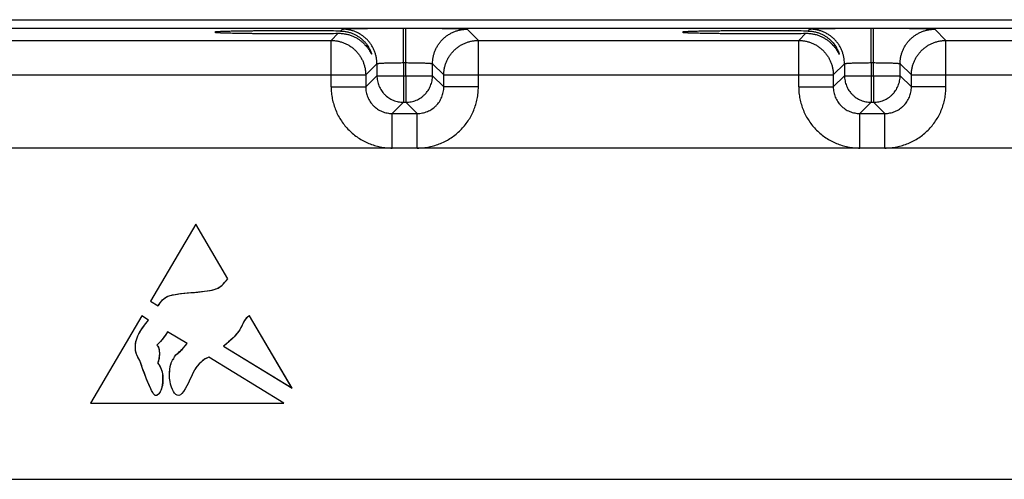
# Model space of a CAD drawing. Header units: inches. Extents: x 0 to 34, y 0 to 22.
# Tile 101 of 128: x 18.1 to 20.4, y 17.7 to 18.8. Entities that reach past the tile are written whole.
import ezdxf

# ---------------------------------------------------------------- set-up
doc = ezdxf.new("R2010")
doc.units = ezdxf.units.IN
doc.header["$LTSCALE"] = 1.87
doc.header["$MEASUREMENT"] = 0
doc.layers.get('0').update_dxf_attribs({"linetype": 'CONTINUOUS'})
doc.layers.add('03___PRT_ALL_CURVES', color=7, linetype='CONTINUOUS')

msp = doc.modelspace()

# ---------------------------------------------------------------- linework, layer by layer
at = {"color": 7, "linetype": 'CONTINUOUS'}
for p, q in [((16.1328, 18.7767), (24.4912, 18.7767)), ((16.1328, 18.7577), (24.4912, 18.7577)), ((18.8735, 18.751), (18.8777, 18.7553)), ((19.0157, 18.6797), (19.0157, 18.7577)), ((19.0157, 18.7577), (19.0212, 18.7577)), ((19.0212, 18.6797), (19.0212, 18.7577)), ((19.1592, 18.7553), (19.1846, 18.7299)), ((19.9285, 18.751), (19.9327, 18.7553)), ((20.0707, 18.6797), (20.0707, 18.7577)), ((20.0707, 18.7577), (20.0762, 18.7577)), ((20.0762, 18.6797), (20.0762, 18.7577)), ((20.2142, 18.7553), (20.2396, 18.7299)), ((18.1296, 18.7299), (18.8523, 18.7299)), ((18.8523, 18.7299), (18.8684, 18.746)), ((18.8523, 18.6249), (18.8523, 18.7299)), ((19.1846, 18.6249), (19.1846, 18.7299)), ((19.1846, 18.7299), (19.9073, 18.7299)), ((19.9073, 18.7299), (19.9234, 18.746)), ((19.9073, 18.6249), (19.9073, 18.7299)), ((20.2396, 18.7299), (20.9623, 18.7299)), ((20.2396, 18.6249), (20.2396, 18.7299)), ((18.9557, 18.6773), (18.9303, 18.6519)), ((18.9557, 18.6773), (18.9557, 18.6503)), ((19.0157, 18.6797), (19.0157, 18.6503)), ((19.0157, 18.6797), (19.0212, 18.6797)), ((19.0212, 18.6503), (19.0212, 18.6797)), ((19.0812, 18.6503), (19.0812, 18.6773)), ((19.0812, 18.6773), (19.1066, 18.6519)), ((20.0107, 18.6773), (19.9853, 18.6519)), ((20.0107, 18.6773), (20.0107, 18.6503)), ((20.0707, 18.6797), (20.0707, 18.6503)), ((20.0707, 18.6797), (20.0762, 18.6797)), ((20.0762, 18.6503), (20.0762, 18.6797)), ((20.1362, 18.6503), (20.1362, 18.6773)), ((20.1362, 18.6773), (20.1616, 18.6519)), ((18.0516, 18.6519), (18.9303, 18.6519)), ((18.9303, 18.6519), (18.9303, 18.6249)), ((18.9557, 18.6503), (18.9303, 18.6249)), ((18.9557, 18.6503), (19.0812, 18.6503)), ((19.0157, 18.6503), (19.0157, 18.5903)), ((19.0212, 18.6503), (19.0212, 18.5903)), ((19.0812, 18.6503), (19.1066, 18.6249)), ((19.1066, 18.6249), (19.1066, 18.6519)), ((19.1066, 18.6519), (19.9853, 18.6519)), ((19.9853, 18.6519), (19.9853, 18.6249)), ((20.0107, 18.6503), (19.9853, 18.6249)), ((20.0107, 18.6503), (20.1362, 18.6503)), ((20.0707, 18.6503), (20.0707, 18.5903)), ((20.0762, 18.6503), (20.0762, 18.5903)), ((20.1362, 18.6503), (20.1616, 18.6249)), ((20.1616, 18.6249), (20.1616, 18.6519)), ((20.1616, 18.6519), (21.0403, 18.6519)), ((18.8523, 18.6249), (18.9303, 18.6249)), ((19.1846, 18.6249), (19.1066, 18.6249)), ((19.9073, 18.6249), (19.9853, 18.6249)), ((20.2396, 18.6249), (20.1616, 18.6249)), ((19.0157, 18.5903), (18.9903, 18.5649)), ((19.0157, 18.5903), (19.0212, 18.5903)), ((19.0212, 18.5903), (19.0466, 18.5649)), ((20.0707, 18.5903), (20.0453, 18.5649)), ((20.0707, 18.5903), (20.0762, 18.5903)), ((20.0762, 18.5903), (20.1016, 18.5649)), ((18.9903, 18.4869), (18.9903, 18.5649)), ((18.9903, 18.5649), (19.0466, 18.5649)), ((19.0466, 18.4869), (19.0466, 18.5649)), ((20.0453, 18.5649), (20.1016, 18.5649)), ((20.0453, 18.4869), (20.0453, 18.5649)), ((20.1016, 18.4869), (20.1016, 18.5649)), ((24.3759, 18.4869), (16.2656, 18.4869)), ((18.5468, 18.315), (18.4446, 18.1409)), ((18.6194, 18.1915), (18.5468, 18.315)), ((18.4446, 18.1409), (18.462, 18.1303)), ((18.4252, 18.1078), (18.3098, 17.9112)), ((18.4405, 18.0985), (18.4252, 18.1078)), ((18.7641, 17.945), (18.6681, 18.1083)), ((18.5272, 18.0453), (18.4833, 18.0722)), ((18.6095, 18.0399), (18.7641, 17.945)), ((18.4935, 18.0063), (18.4944, 18.0081)), ((18.4944, 18.0081), (18.4971, 18.0112)), ((18.7458, 17.9112), (18.5768, 18.0149)), ((18.3098, 17.9112), (18.7458, 17.9112)), ((16.2656, 17.7389), (24.3759, 17.7389))]:
    msp.add_line(p, q, dxfattribs=at)
for points, knots in [([(18.8735, 18.751), (18.8666, 18.7511), (18.8523, 18.7513), (18.8303, 18.7515), (18.807, 18.7516), (18.783, 18.7517), (18.7586, 18.7517), (18.7345, 18.7516), (18.711, 18.7515), (18.692, 18.7514), (18.6774, 18.7512), (18.6671, 18.7511), (18.6573, 18.751), (18.648, 18.7509), (18.6392, 18.7507), (18.6311, 18.7505), (18.6237, 18.7504), (18.6169, 18.7502), (18.6108, 18.75), (18.6062, 18.7499), (18.603, 18.7497), (18.6008, 18.7496), (18.5988, 18.7495), (18.5971, 18.7494), (18.5955, 18.7493), (18.5941, 18.7492), (18.593, 18.7491), (18.5921, 18.749), (18.5916, 18.7489), (18.5912, 18.7489), (18.5909, 18.7488), (18.5907, 18.7488), (18.5905, 18.7487), (18.5904, 18.7487), (18.5903, 18.7486), (18.5903, 18.7486), (18.5903, 18.7486), (18.5903, 18.7486)], [0, 0, 0, 0, 0.072644, 0.151039, 0.233714, 0.31906, 0.40546, 0.49126, 0.574834, 0.654569, 0.692512, 0.728939, 0.763682, 0.796568, 0.827427, 0.856104, 0.88248, 0.90644, 0.927874, 0.946664, 0.955033, 0.962703, 0.969667, 0.975919, 0.981456, 0.986273, 0.990367, 0.993732, 0.995141, 0.996367, 0.99741, 0.998271, 0.998951, 0.999454, 0.999642, 0.999791, 1, 1, 1, 1]), ([(18.8735, 18.751), (18.8763, 18.751), (18.8818, 18.7506), (18.8898, 18.7492), (18.8973, 18.747), (18.9042, 18.7441), (18.9105, 18.7408), (18.9162, 18.7371), (18.9214, 18.733), (18.926, 18.7287), (18.93, 18.7242), (18.9336, 18.7197), (18.9361, 18.7158), (18.9379, 18.7128), (18.9391, 18.7106), (18.9401, 18.7085), (18.9411, 18.7065), (18.9418, 18.7046), (18.9425, 18.7029), (18.943, 18.7016), (18.9433, 18.7007), (18.9434, 18.7001), (18.9436, 18.6996), (18.9437, 18.6992), (18.9437, 18.6989), (18.9437, 18.6987), (18.9437, 18.6986), (18.9437, 18.6986)], [0, 0, 0, 0, 0.090628, 0.177134, 0.259748, 0.33876, 0.414494, 0.487222, 0.557148, 0.624372, 0.688858, 0.750389, 0.808596, 0.836266, 0.862816, 0.888076, 0.911812, 0.933732, 0.953447, 0.97049, 0.977837, 0.984305, 0.989819, 0.994307, 0.997713, 0.998998, 1, 1, 1, 1]), ([(18.8777, 18.7553), (18.8777, 18.7553), (18.8777, 18.7553), (18.8778, 18.7554), (18.878, 18.7554), (18.8783, 18.7555), (18.8786, 18.7555), (18.879, 18.7556), (18.8795, 18.7556), (18.8801, 18.7557), (18.8811, 18.7558), (18.8824, 18.7559), (18.8843, 18.756), (18.8865, 18.7561), (18.889, 18.7562), (18.8918, 18.7563), (18.8949, 18.7564), (18.8982, 18.7565), (18.9033, 18.7566), (18.9102, 18.7568), (18.9192, 18.757), (18.9292, 18.7571), (18.94, 18.7573), (18.9515, 18.7574), (18.9636, 18.7575), (18.9762, 18.7576), (18.9936, 18.7576), (19.0068, 18.7577), (19.0157, 18.7577)], [0, 0, 0, 0, 0.000355, 0.000837, 0.002209, 0.004149, 0.006664, 0.009757, 0.013429, 0.017678, 0.022503, 0.03387, 0.047507, 0.063384, 0.081464, 0.101704, 0.124059, 0.148476, 0.174897, 0.233499, 0.299318, 0.371733, 0.450064, 0.533573, 0.621475, 0.712942, 0.807114, 1, 1, 1, 1]), ([(18.9557, 18.6773), (18.9557, 18.6799), (18.9554, 18.685), (18.9543, 18.6925), (18.9524, 18.7), (18.9498, 18.7072), (18.9466, 18.7141), (18.9426, 18.7207), (18.9381, 18.7268), (18.9329, 18.7325), (18.9272, 18.7377), (18.9211, 18.7422), (18.9145, 18.7462), (18.9076, 18.7495), (18.9004, 18.752), (18.8929, 18.7539), (18.8854, 18.755), (18.8802, 18.7553), (18.8777, 18.7553)], [0, 0, 0, 0, 0.062494, 0.124992, 0.18749, 0.24999, 0.312491, 0.374994, 0.437497, 0.5, 0.562503, 0.625006, 0.687509, 0.75001, 0.81251, 0.875008, 0.937506, 1, 1, 1, 1]), ([(19.0212, 18.7577), (19.0301, 18.7577), (19.0433, 18.7576), (19.0607, 18.7576), (19.0733, 18.7575), (19.0854, 18.7574), (19.0969, 18.7573), (19.1077, 18.7571), (19.1177, 18.757), (19.1267, 18.7568), (19.1337, 18.7566), (19.1387, 18.7565), (19.1421, 18.7564), (19.1451, 18.7563), (19.1479, 18.7562), (19.1504, 18.7561), (19.1526, 18.756), (19.1545, 18.7559), (19.1558, 18.7558), (19.1568, 18.7557), (19.1574, 18.7556), (19.1579, 18.7556), (19.1583, 18.7555), (19.1586, 18.7555), (19.1589, 18.7554), (19.1591, 18.7554), (19.1592, 18.7553), (19.1592, 18.7553), (19.1592, 18.7553)], [0, 0, 0, 0, 0.192886, 0.287058, 0.378525, 0.466427, 0.549936, 0.628267, 0.700682, 0.766501, 0.825103, 0.851524, 0.875941, 0.898296, 0.918536, 0.936616, 0.952493, 0.96613, 0.977497, 0.982322, 0.986571, 0.990243, 0.993336, 0.995851, 0.997791, 0.999163, 0.999645, 1, 1, 1, 1]), ([(19.0812, 18.6773), (19.0812, 18.6799), (19.0815, 18.685), (19.0826, 18.6925), (19.0845, 18.7), (19.0871, 18.7072), (19.0903, 18.7141), (19.0943, 18.7207), (19.0988, 18.7268), (19.104, 18.7325), (19.1097, 18.7377), (19.1158, 18.7422), (19.1224, 18.7462), (19.1293, 18.7495), (19.1365, 18.752), (19.144, 18.7539), (19.1516, 18.755), (19.1567, 18.7553), (19.1592, 18.7553)], [0, 0, 0, 0, 0.062494, 0.124992, 0.18749, 0.24999, 0.312491, 0.374994, 0.437497, 0.5, 0.562503, 0.625006, 0.687509, 0.75001, 0.81251, 0.875008, 0.937506, 1, 1, 1, 1]), ([(19.9285, 18.751), (19.9216, 18.7511), (19.9073, 18.7513), (19.8853, 18.7515), (19.862, 18.7516), (19.838, 18.7517), (19.8136, 18.7517), (19.7895, 18.7516), (19.766, 18.7515), (19.747, 18.7514), (19.7324, 18.7512), (19.7221, 18.7511), (19.7123, 18.751), (19.703, 18.7509), (19.6942, 18.7507), (19.6861, 18.7505), (19.6787, 18.7504), (19.6719, 18.7502), (19.6658, 18.75), (19.6612, 18.7499), (19.658, 18.7497), (19.6558, 18.7496), (19.6538, 18.7495), (19.6521, 18.7494), (19.6505, 18.7493), (19.6491, 18.7492), (19.648, 18.7491), (19.6471, 18.749), (19.6466, 18.7489), (19.6462, 18.7489), (19.6459, 18.7488), (19.6457, 18.7488), (19.6455, 18.7487), (19.6454, 18.7487), (19.6453, 18.7486), (19.6453, 18.7486), (19.6453, 18.7486), (19.6453, 18.7486)], [0, 0, 0, 0, 0.072644, 0.151039, 0.233714, 0.31906, 0.40546, 0.49126, 0.574834, 0.654569, 0.692512, 0.728939, 0.763682, 0.796568, 0.827427, 0.856104, 0.88248, 0.90644, 0.927874, 0.946664, 0.955033, 0.962703, 0.969667, 0.975919, 0.981456, 0.986273, 0.990367, 0.993732, 0.995141, 0.996367, 0.99741, 0.998271, 0.998951, 0.999454, 0.999642, 0.999791, 1, 1, 1, 1]), ([(19.9285, 18.751), (19.9313, 18.751), (19.9368, 18.7506), (19.9448, 18.7492), (19.9523, 18.747), (19.9592, 18.7441), (19.9655, 18.7408), (19.9712, 18.7371), (19.9764, 18.733), (19.981, 18.7287), (19.985, 18.7242), (19.9886, 18.7197), (19.9911, 18.7158), (19.9929, 18.7128), (19.9941, 18.7106), (19.9951, 18.7085), (19.9961, 18.7065), (19.9968, 18.7046), (19.9975, 18.7029), (19.998, 18.7016), (19.9983, 18.7007), (19.9984, 18.7001), (19.9986, 18.6996), (19.9987, 18.6992), (19.9987, 18.6989), (19.9987, 18.6987), (19.9987, 18.6986), (19.9987, 18.6986)], [0, 0, 0, 0, 0.090628, 0.177134, 0.259748, 0.33876, 0.414494, 0.487222, 0.557148, 0.624372, 0.688858, 0.750389, 0.808595, 0.836265, 0.862816, 0.888076, 0.911812, 0.933731, 0.953447, 0.97049, 0.977837, 0.984305, 0.989819, 0.994307, 0.997713, 0.998998, 1, 1, 1, 1]), ([(19.9327, 18.7553), (19.9327, 18.7553), (19.9327, 18.7553), (19.9328, 18.7554), (19.933, 18.7554), (19.9333, 18.7555), (19.9336, 18.7555), (19.934, 18.7556), (19.9345, 18.7556), (19.9351, 18.7557), (19.9361, 18.7558), (19.9374, 18.7559), (19.9393, 18.756), (19.9415, 18.7561), (19.944, 18.7562), (19.9468, 18.7563), (19.9499, 18.7564), (19.9532, 18.7565), (19.9583, 18.7566), (19.9652, 18.7568), (19.9742, 18.757), (19.9842, 18.7571), (19.995, 18.7573), (20.0065, 18.7574), (20.0186, 18.7575), (20.0312, 18.7576), (20.0486, 18.7576), (20.0618, 18.7577), (20.0707, 18.7577)], [0, 0, 0, 0, 0.000355, 0.000837, 0.002209, 0.004149, 0.006664, 0.009757, 0.013429, 0.017678, 0.022503, 0.03387, 0.047507, 0.063384, 0.081464, 0.101704, 0.124059, 0.148476, 0.174897, 0.233499, 0.299318, 0.371733, 0.450064, 0.533573, 0.621475, 0.712942, 0.807114, 1, 1, 1, 1]), ([(20.0107, 18.6773), (20.0107, 18.6799), (20.0104, 18.685), (20.0093, 18.6925), (20.0074, 18.7), (20.0048, 18.7072), (20.0016, 18.7141), (19.9976, 18.7207), (19.9931, 18.7268), (19.9879, 18.7325), (19.9822, 18.7377), (19.9761, 18.7422), (19.9695, 18.7462), (19.9626, 18.7495), (19.9554, 18.752), (19.9479, 18.7539), (19.9404, 18.755), (19.9352, 18.7553), (19.9327, 18.7553)], [0, 0, 0, 0, 0.062494, 0.124992, 0.18749, 0.24999, 0.312491, 0.374994, 0.437497, 0.5, 0.562503, 0.625006, 0.687509, 0.75001, 0.81251, 0.875008, 0.937506, 1, 1, 1, 1]), ([(20.0762, 18.7577), (20.0851, 18.7577), (20.0983, 18.7576), (20.1157, 18.7576), (20.1283, 18.7575), (20.1404, 18.7574), (20.1519, 18.7573), (20.1627, 18.7571), (20.1727, 18.757), (20.1817, 18.7568), (20.1887, 18.7566), (20.1937, 18.7565), (20.1971, 18.7564), (20.2001, 18.7563), (20.2029, 18.7562), (20.2054, 18.7561), (20.2076, 18.756), (20.2095, 18.7559), (20.2108, 18.7558), (20.2118, 18.7557), (20.2124, 18.7556), (20.2129, 18.7556), (20.2133, 18.7555), (20.2136, 18.7555), (20.2139, 18.7554), (20.2141, 18.7554), (20.2142, 18.7553), (20.2142, 18.7553), (20.2142, 18.7553)], [0, 0, 0, 0, 0.192886, 0.287058, 0.378525, 0.466427, 0.549936, 0.628267, 0.700682, 0.766501, 0.825103, 0.851524, 0.875941, 0.898296, 0.918536, 0.936616, 0.952493, 0.96613, 0.977497, 0.982322, 0.986571, 0.990243, 0.993336, 0.995851, 0.997791, 0.999163, 0.999645, 1, 1, 1, 1]), ([(20.1362, 18.6773), (20.1362, 18.6799), (20.1365, 18.685), (20.1376, 18.6925), (20.1395, 18.7), (20.1421, 18.7072), (20.1453, 18.7141), (20.1493, 18.7207), (20.1538, 18.7268), (20.159, 18.7325), (20.1647, 18.7377), (20.1708, 18.7422), (20.1774, 18.7462), (20.1843, 18.7495), (20.1915, 18.752), (20.199, 18.7539), (20.2066, 18.755), (20.2117, 18.7553), (20.2142, 18.7553)], [0, 0, 0, 0, 0.062494, 0.124992, 0.18749, 0.24999, 0.312491, 0.374994, 0.437497, 0.5, 0.562503, 0.625006, 0.687509, 0.75001, 0.81251, 0.875008, 0.937506, 1, 1, 1, 1]), ([(18.5903, 18.7486), (18.5903, 18.7485), (18.5903, 18.7485), (18.5903, 18.7485), (18.5904, 18.7484), (18.5905, 18.7484), (18.5907, 18.7483), (18.5909, 18.7483), (18.5912, 18.7482), (18.5916, 18.7482), (18.5921, 18.7481), (18.5929, 18.748), (18.594, 18.7479), (18.5954, 18.7478), (18.5969, 18.7477), (18.5986, 18.7476), (18.6005, 18.7475), (18.6026, 18.7474), (18.6058, 18.7473), (18.6103, 18.7471), (18.6161, 18.747), (18.6227, 18.7468), (18.63, 18.7466), (18.6379, 18.7465), (18.6463, 18.7463), (18.6554, 18.7462), (18.665, 18.746), (18.675, 18.7459), (18.6892, 18.7458), (18.7077, 18.7456), (18.7308, 18.7455), (18.7545, 18.7455), (18.7784, 18.7455), (18.8021, 18.7455), (18.8252, 18.7456), (18.8473, 18.7458), (18.8615, 18.7459), (18.8684, 18.746)], [0, 0, 0, 0, 0.000213, 0.000365, 0.000555, 0.00106, 0.001741, 0.002599, 0.003637, 0.004856, 0.006254, 0.009591, 0.013646, 0.018414, 0.023892, 0.030075, 0.036959, 0.04454, 0.052811, 0.071381, 0.092568, 0.116258, 0.142342, 0.17071, 0.201249, 0.233817, 0.268247, 0.304373, 0.34203, 0.421269, 0.504513, 0.590196, 0.676747, 0.762563, 0.846072, 0.925707, 1, 1, 1, 1]), ([(18.8523, 18.7299), (18.8549, 18.7299), (18.86, 18.7297), (18.8676, 18.7285), (18.875, 18.7267), (18.8822, 18.7241), (18.8891, 18.7208), (18.8957, 18.7169), (18.9019, 18.7123), (18.9075, 18.7072), (18.9127, 18.7015), (18.9173, 18.6953), (18.9212, 18.6887), (18.9245, 18.6818), (18.9271, 18.6746), (18.9289, 18.6672), (18.9301, 18.6596), (18.9303, 18.6545), (18.9303, 18.6519)], [0, 0, 0, 0, 0.062494, 0.124992, 0.18749, 0.24999, 0.312491, 0.374994, 0.437497, 0.5, 0.562503, 0.625006, 0.687509, 0.75001, 0.81251, 0.875008, 0.937506, 1, 1, 1, 1]), ([(18.8684, 18.746), (18.8714, 18.7461), (18.8773, 18.7458), (18.8857, 18.7445), (18.8936, 18.7425), (18.901, 18.7398), (18.9077, 18.7366), (18.9138, 18.733), (18.9194, 18.729), (18.9243, 18.7248), (18.9287, 18.7204), (18.9319, 18.7167), (18.9343, 18.7137), (18.9358, 18.7116), (18.9373, 18.7095), (18.9386, 18.7074), (18.9395, 18.7058), (18.9403, 18.7045), (18.9408, 18.7037), (18.9412, 18.7028), (18.9416, 18.702), (18.942, 18.7013), (18.9424, 18.7007), (18.9427, 18.7001), (18.9429, 18.6997), (18.9431, 18.6993), (18.9432, 18.6991), (18.9433, 18.699), (18.9434, 18.6988), (18.9435, 18.6987), (18.9435, 18.6986), (18.9436, 18.6985), (18.9436, 18.6985), (18.9437, 18.6985), (18.9437, 18.6985), (18.9437, 18.6985), (18.9437, 18.6985), (18.9437, 18.6985), (18.9437, 18.6986), (18.9437, 18.6986), (18.9437, 18.6986)], [0, 0, 0, 0, 0.095036, 0.185774, 0.272361, 0.354992, 0.433935, 0.509432, 0.581659, 0.650679, 0.716409, 0.778522, 0.80806, 0.83646, 0.863591, 0.889262, 0.913245, 0.924502, 0.935209, 0.945315, 0.954759, 0.96347, 0.971381, 0.978418, 0.984503, 0.987164, 0.989559, 0.99168, 0.99352, 0.995073, 0.996337, 0.997307, 0.997994, 0.998241, 0.998438, 0.998607, 0.998782, 0.998994, 0.999263, 1, 1, 1, 1]), ([(19.1066, 18.6519), (19.1066, 18.6545), (19.1068, 18.6596), (19.108, 18.6672), (19.1098, 18.6746), (19.1124, 18.6818), (19.1157, 18.6887), (19.1196, 18.6953), (19.1242, 18.7015), (19.1294, 18.7072), (19.135, 18.7123), (19.1412, 18.7169), (19.1478, 18.7208), (19.1547, 18.7241), (19.1619, 18.7267), (19.1693, 18.7285), (19.1769, 18.7297), (19.182, 18.7299), (19.1846, 18.7299)], [0, 0, 0, 0, 0.062494, 0.124992, 0.18749, 0.24999, 0.312491, 0.374994, 0.437497, 0.5, 0.562503, 0.625006, 0.687509, 0.75001, 0.81251, 0.875008, 0.937506, 1, 1, 1, 1]), ([(19.6453, 18.7486), (19.6453, 18.7485), (19.6453, 18.7485), (19.6453, 18.7485), (19.6454, 18.7484), (19.6455, 18.7484), (19.6457, 18.7483), (19.6459, 18.7483), (19.6462, 18.7482), (19.6466, 18.7482), (19.6471, 18.7481), (19.6479, 18.748), (19.649, 18.7479), (19.6504, 18.7478), (19.6519, 18.7477), (19.6536, 18.7476), (19.6555, 18.7475), (19.6576, 18.7474), (19.6608, 18.7473), (19.6653, 18.7471), (19.6711, 18.747), (19.6777, 18.7468), (19.685, 18.7466), (19.6929, 18.7465), (19.7013, 18.7463), (19.7104, 18.7462), (19.72, 18.746), (19.73, 18.7459), (19.7442, 18.7458), (19.7627, 18.7456), (19.7858, 18.7455), (19.8095, 18.7455), (19.8334, 18.7455), (19.8571, 18.7455), (19.8802, 18.7456), (19.9023, 18.7458), (19.9165, 18.7459), (19.9234, 18.746)], [0, 0, 0, 0, 0.000213, 0.000365, 0.000555, 0.00106, 0.001741, 0.002599, 0.003637, 0.004856, 0.006254, 0.009591, 0.013646, 0.018414, 0.023892, 0.030075, 0.036959, 0.04454, 0.052811, 0.071381, 0.092568, 0.116258, 0.142342, 0.17071, 0.201249, 0.233817, 0.268247, 0.304373, 0.34203, 0.421269, 0.504513, 0.590196, 0.676747, 0.762563, 0.846072, 0.925707, 1, 1, 1, 1]), ([(19.9073, 18.7299), (19.9099, 18.7299), (19.915, 18.7297), (19.9226, 18.7285), (19.93, 18.7267), (19.9372, 18.7241), (19.9441, 18.7208), (19.9507, 18.7169), (19.9569, 18.7123), (19.9625, 18.7072), (19.9677, 18.7015), (19.9723, 18.6953), (19.9762, 18.6887), (19.9795, 18.6818), (19.9821, 18.6746), (19.9839, 18.6672), (19.9851, 18.6596), (19.9853, 18.6545), (19.9853, 18.6519)], [0, 0, 0, 0, 0.062494, 0.124992, 0.18749, 0.24999, 0.312491, 0.374994, 0.437497, 0.5, 0.562503, 0.625006, 0.687509, 0.75001, 0.81251, 0.875008, 0.937506, 1, 1, 1, 1]), ([(19.9234, 18.746), (19.9264, 18.7461), (19.9323, 18.7458), (19.9407, 18.7445), (19.9486, 18.7425), (19.956, 18.7398), (19.9627, 18.7366), (19.9688, 18.733), (19.9744, 18.729), (19.9793, 18.7248), (19.9837, 18.7204), (19.9869, 18.7167), (19.9893, 18.7137), (19.9908, 18.7116), (19.9923, 18.7095), (19.9936, 18.7074), (19.9945, 18.7058), (19.9953, 18.7045), (19.9958, 18.7037), (19.9962, 18.7028), (19.9966, 18.702), (19.997, 18.7013), (19.9974, 18.7007), (19.9977, 18.7001), (19.9979, 18.6997), (19.9981, 18.6993), (19.9982, 18.6991), (19.9983, 18.699), (19.9984, 18.6988), (19.9985, 18.6987), (19.9985, 18.6986), (19.9986, 18.6985), (19.9986, 18.6985), (19.9987, 18.6985), (19.9987, 18.6985), (19.9987, 18.6985), (19.9987, 18.6985), (19.9987, 18.6985), (19.9987, 18.6986), (19.9987, 18.6986), (19.9987, 18.6986)], [0, 0, 0, 0, 0.095036, 0.185774, 0.272361, 0.354992, 0.433934, 0.509432, 0.581659, 0.650679, 0.716409, 0.778522, 0.80806, 0.83646, 0.863591, 0.889262, 0.913245, 0.924502, 0.935209, 0.945315, 0.954759, 0.96347, 0.971381, 0.978418, 0.984503, 0.987164, 0.989559, 0.99168, 0.99352, 0.995073, 0.996337, 0.997307, 0.997994, 0.998241, 0.998438, 0.998607, 0.998782, 0.998994, 0.999263, 1, 1, 1, 1]), ([(20.1616, 18.6519), (20.1616, 18.6545), (20.1618, 18.6596), (20.163, 18.6672), (20.1648, 18.6746), (20.1674, 18.6818), (20.1707, 18.6887), (20.1746, 18.6953), (20.1792, 18.7015), (20.1844, 18.7072), (20.19, 18.7123), (20.1962, 18.7169), (20.2028, 18.7208), (20.2097, 18.7241), (20.2169, 18.7267), (20.2243, 18.7285), (20.2319, 18.7297), (20.237, 18.7299), (20.2396, 18.7299)], [0, 0, 0, 0, 0.062494, 0.124992, 0.18749, 0.24999, 0.312491, 0.374994, 0.437497, 0.5, 0.562503, 0.625006, 0.687509, 0.75001, 0.81251, 0.875008, 0.937506, 1, 1, 1, 1]), ([(18.9557, 18.6773), (18.9557, 18.6773), (18.9557, 18.6774), (18.9558, 18.6774), (18.9559, 18.6775), (18.9561, 18.6776), (18.9565, 18.6777), (18.957, 18.6778), (18.9577, 18.6779), (18.9585, 18.678), (18.9595, 18.6781), (18.9606, 18.6782), (18.9618, 18.6783), (18.9637, 18.6785), (18.9663, 18.6786), (18.9698, 18.6788), (18.9737, 18.679), (18.9781, 18.6791), (18.9828, 18.6793), (18.9878, 18.6794), (18.993, 18.6795), (18.9985, 18.6796), (19.0061, 18.6796), (19.0118, 18.6797), (19.0157, 18.6797)], [0, 0, 0, 0, 0.001206, 0.00283, 0.004952, 0.007607, 0.014571, 0.023782, 0.035245, 0.048948, 0.064868, 0.082972, 0.103222, 0.125572, 0.176368, 0.234894, 0.300607, 0.372896, 0.451083, 0.534437, 0.622175, 0.713472, 0.807469, 1, 1, 1, 1]), ([(19.0212, 18.6797), (19.0251, 18.6797), (19.0308, 18.6796), (19.0384, 18.6796), (19.0439, 18.6795), (19.0492, 18.6794), (19.0541, 18.6793), (19.0588, 18.6791), (19.0632, 18.679), (19.0671, 18.6788), (19.0706, 18.6786), (19.0732, 18.6785), (19.0751, 18.6783), (19.0763, 18.6782), (19.0774, 18.6781), (19.0784, 18.678), (19.0792, 18.6779), (19.0799, 18.6778), (19.0804, 18.6777), (19.0808, 18.6776), (19.081, 18.6775), (19.0811, 18.6774), (19.0812, 18.6774), (19.0812, 18.6773), (19.0812, 18.6773)], [0, 0, 0, 0, 0.192531, 0.286528, 0.377825, 0.465563, 0.548917, 0.627104, 0.699393, 0.765106, 0.823632, 0.874428, 0.896778, 0.917028, 0.935132, 0.951052, 0.964755, 0.976218, 0.985429, 0.992393, 0.995048, 0.99717, 0.998794, 1, 1, 1, 1]), ([(20.0107, 18.6773), (20.0107, 18.6773), (20.0107, 18.6774), (20.0108, 18.6774), (20.0109, 18.6775), (20.0111, 18.6776), (20.0115, 18.6777), (20.012, 18.6778), (20.0127, 18.6779), (20.0135, 18.678), (20.0145, 18.6781), (20.0156, 18.6782), (20.0168, 18.6783), (20.0187, 18.6785), (20.0213, 18.6786), (20.0248, 18.6788), (20.0287, 18.679), (20.0331, 18.6791), (20.0378, 18.6793), (20.0428, 18.6794), (20.048, 18.6795), (20.0535, 18.6796), (20.0611, 18.6796), (20.0668, 18.6797), (20.0707, 18.6797)], [0, 0, 0, 0, 0.001206, 0.00283, 0.004952, 0.007607, 0.014571, 0.023782, 0.035245, 0.048948, 0.064868, 0.082972, 0.103222, 0.125572, 0.176368, 0.234894, 0.300607, 0.372896, 0.451083, 0.534437, 0.622175, 0.713472, 0.807469, 1, 1, 1, 1]), ([(20.0762, 18.6797), (20.0801, 18.6797), (20.0858, 18.6796), (20.0934, 18.6796), (20.0989, 18.6795), (20.1042, 18.6794), (20.1091, 18.6793), (20.1138, 18.6791), (20.1182, 18.679), (20.1221, 18.6788), (20.1256, 18.6786), (20.1282, 18.6785), (20.1301, 18.6783), (20.1313, 18.6782), (20.1324, 18.6781), (20.1334, 18.678), (20.1342, 18.6779), (20.1349, 18.6778), (20.1354, 18.6777), (20.1358, 18.6776), (20.136, 18.6775), (20.1361, 18.6774), (20.1362, 18.6774), (20.1362, 18.6773), (20.1362, 18.6773)], [0, 0, 0, 0, 0.192531, 0.286528, 0.377825, 0.465563, 0.548917, 0.627104, 0.699393, 0.765106, 0.823632, 0.874428, 0.896778, 0.917028, 0.935132, 0.951052, 0.964755, 0.976218, 0.985429, 0.992393, 0.995048, 0.99717, 0.998794, 1, 1, 1, 1]), ([(18.9557, 18.6503), (18.9557, 18.6483), (18.9559, 18.6444), (18.9567, 18.6386), (18.9582, 18.6328), (18.9602, 18.6273), (18.9627, 18.622), (18.9657, 18.6169), (18.9692, 18.6122), (18.9732, 18.6078), (18.9776, 18.6038), (18.9823, 18.6003), (18.9873, 18.5973), (18.9927, 18.5948), (18.9982, 18.5928), (19.0039, 18.5913), (19.0098, 18.5905), (19.0137, 18.5903), (19.0157, 18.5903)], [0, 0, 0, 0, 0.062493, 0.124992, 0.18749, 0.24999, 0.312491, 0.374994, 0.437497, 0.5, 0.562503, 0.625006, 0.687509, 0.75001, 0.81251, 0.875008, 0.937507, 1, 1, 1, 1]), ([(19.0212, 18.5903), (19.0232, 18.5903), (19.0271, 18.5905), (19.033, 18.5913), (19.0387, 18.5928), (19.0442, 18.5948), (19.0496, 18.5973), (19.0546, 18.6003), (19.0593, 18.6038), (19.0637, 18.6078), (19.0677, 18.6122), (19.0712, 18.6169), (19.0742, 18.622), (19.0767, 18.6273), (19.0787, 18.6328), (19.0802, 18.6386), (19.081, 18.6444), (19.0812, 18.6483), (19.0812, 18.6503)], [0, 0, 0, 0, 0.062493, 0.124992, 0.18749, 0.24999, 0.312491, 0.374994, 0.437497, 0.5, 0.562503, 0.625006, 0.687509, 0.75001, 0.81251, 0.875008, 0.937507, 1, 1, 1, 1]), ([(20.0107, 18.6503), (20.0107, 18.6483), (20.0109, 18.6444), (20.0117, 18.6386), (20.0132, 18.6328), (20.0152, 18.6273), (20.0177, 18.622), (20.0207, 18.6169), (20.0242, 18.6122), (20.0282, 18.6078), (20.0326, 18.6038), (20.0373, 18.6003), (20.0423, 18.5973), (20.0477, 18.5948), (20.0532, 18.5928), (20.0589, 18.5913), (20.0648, 18.5905), (20.0687, 18.5903), (20.0707, 18.5903)], [0, 0, 0, 0, 0.062493, 0.124992, 0.18749, 0.24999, 0.312491, 0.374994, 0.437497, 0.5, 0.562503, 0.625006, 0.687509, 0.75001, 0.81251, 0.875008, 0.937507, 1, 1, 1, 1]), ([(20.0762, 18.5903), (20.0782, 18.5903), (20.0821, 18.5905), (20.088, 18.5913), (20.0937, 18.5928), (20.0992, 18.5948), (20.1046, 18.5973), (20.1096, 18.6003), (20.1143, 18.6038), (20.1187, 18.6078), (20.1227, 18.6122), (20.1262, 18.6169), (20.1292, 18.622), (20.1317, 18.6273), (20.1337, 18.6328), (20.1352, 18.6386), (20.136, 18.6444), (20.1362, 18.6483), (20.1362, 18.6503)], [0, 0, 0, 0, 0.062493, 0.124992, 0.18749, 0.24999, 0.312491, 0.374994, 0.437497, 0.5, 0.562503, 0.625006, 0.687509, 0.75001, 0.81251, 0.875008, 0.937507, 1, 1, 1, 1]), ([(18.8523, 18.6249), (18.8523, 18.6204), (18.8528, 18.6114), (18.8548, 18.5979), (18.8581, 18.5848), (18.8626, 18.572), (18.8684, 18.5598), (18.8754, 18.5481), (18.8835, 18.5372), (18.8926, 18.5272), (18.9026, 18.5181), (18.9135, 18.51), (18.9252, 18.503), (18.9374, 18.4972), (18.9502, 18.4927), (18.9633, 18.4894), (18.9768, 18.4874), (18.9858, 18.4869), (18.9903, 18.4869)], [0, 0, 0, 0, 0.0625, 0.124999, 0.1875, 0.25, 0.3125, 0.375, 0.4375, 0.5, 0.5625, 0.625, 0.6875, 0.75, 0.8125, 0.875001, 0.9375, 1, 1, 1, 1]), ([(18.9303, 18.6249), (18.9303, 18.6229), (18.9305, 18.619), (18.9314, 18.6132), (18.9328, 18.6075), (18.9348, 18.6019), (18.9373, 18.5966), (18.9403, 18.5915), (18.9438, 18.5868), (18.9478, 18.5824), (18.9522, 18.5784), (18.9569, 18.5749), (18.962, 18.5719), (18.9673, 18.5694), (18.9729, 18.5674), (18.9786, 18.566), (18.9844, 18.5651), (18.9883, 18.5649), (18.9903, 18.5649)], [0, 0, 0, 0, 0.062491, 0.124985, 0.187483, 0.249983, 0.312485, 0.374989, 0.437494, 0.5, 0.562506, 0.625011, 0.687515, 0.750017, 0.812517, 0.875015, 0.937509, 1, 1, 1, 1]), ([(19.0466, 18.4869), (19.0511, 18.4869), (19.0602, 18.4874), (19.0736, 18.4894), (19.0867, 18.4927), (19.0995, 18.4972), (19.1117, 18.503), (19.1234, 18.51), (19.1343, 18.5181), (19.1443, 18.5272), (19.1534, 18.5372), (19.1615, 18.5481), (19.1685, 18.5598), (19.1743, 18.572), (19.1788, 18.5848), (19.1821, 18.5979), (19.1841, 18.6114), (19.1846, 18.6204), (19.1846, 18.6249)], [0, 0, 0, 0, 0.0625, 0.124999, 0.1875, 0.25, 0.3125, 0.375, 0.4375, 0.5, 0.5625, 0.625, 0.6875, 0.75, 0.8125, 0.875001, 0.9375, 1, 1, 1, 1]), ([(19.0466, 18.5649), (19.0486, 18.5649), (19.0525, 18.5651), (19.0583, 18.566), (19.064, 18.5674), (19.0696, 18.5694), (19.0749, 18.5719), (19.08, 18.5749), (19.0847, 18.5784), (19.0891, 18.5824), (19.0931, 18.5868), (19.0966, 18.5915), (19.0996, 18.5966), (19.1021, 18.6019), (19.1041, 18.6075), (19.1055, 18.6132), (19.1064, 18.619), (19.1066, 18.6229), (19.1066, 18.6249)], [0, 0, 0, 0, 0.062491, 0.124985, 0.187483, 0.249983, 0.312485, 0.374989, 0.437494, 0.5, 0.562506, 0.625011, 0.687515, 0.750017, 0.812517, 0.875015, 0.937509, 1, 1, 1, 1]), ([(19.9073, 18.6249), (19.9073, 18.6204), (19.9078, 18.6114), (19.9098, 18.5979), (19.9131, 18.5848), (19.9176, 18.572), (19.9234, 18.5598), (19.9304, 18.5481), (19.9385, 18.5372), (19.9476, 18.5272), (19.9576, 18.5181), (19.9685, 18.51), (19.9802, 18.503), (19.9924, 18.4972), (20.0052, 18.4927), (20.0183, 18.4894), (20.0318, 18.4874), (20.0408, 18.4869), (20.0453, 18.4869)], [0, 0, 0, 0, 0.0625, 0.124999, 0.1875, 0.25, 0.3125, 0.375, 0.4375, 0.5, 0.5625, 0.625, 0.6875, 0.75, 0.8125, 0.875001, 0.9375, 1, 1, 1, 1]), ([(19.9853, 18.6249), (19.9853, 18.6229), (19.9855, 18.619), (19.9864, 18.6132), (19.9878, 18.6075), (19.9898, 18.6019), (19.9923, 18.5966), (19.9953, 18.5915), (19.9988, 18.5868), (20.0028, 18.5824), (20.0072, 18.5784), (20.0119, 18.5749), (20.017, 18.5719), (20.0223, 18.5694), (20.0279, 18.5674), (20.0336, 18.566), (20.0394, 18.5651), (20.0433, 18.5649), (20.0453, 18.5649)], [0, 0, 0, 0, 0.062491, 0.124985, 0.187483, 0.249983, 0.312485, 0.374989, 0.437494, 0.5, 0.562506, 0.625011, 0.687515, 0.750017, 0.812517, 0.875015, 0.937509, 1, 1, 1, 1]), ([(20.1016, 18.4869), (20.1061, 18.4869), (20.1152, 18.4874), (20.1286, 18.4894), (20.1417, 18.4927), (20.1545, 18.4972), (20.1667, 18.503), (20.1784, 18.51), (20.1893, 18.5181), (20.1993, 18.5272), (20.2084, 18.5372), (20.2165, 18.5481), (20.2235, 18.5598), (20.2293, 18.572), (20.2338, 18.5848), (20.2371, 18.5979), (20.2391, 18.6114), (20.2396, 18.6204), (20.2396, 18.6249)], [0, 0, 0, 0, 0.0625, 0.124999, 0.1875, 0.25, 0.3125, 0.375, 0.4375, 0.5, 0.5625, 0.625, 0.6875, 0.75, 0.8125, 0.875001, 0.9375, 1, 1, 1, 1]), ([(20.1016, 18.5649), (20.1036, 18.5649), (20.1075, 18.5651), (20.1133, 18.566), (20.119, 18.5674), (20.1246, 18.5694), (20.1299, 18.5719), (20.135, 18.5749), (20.1397, 18.5784), (20.1441, 18.5824), (20.1481, 18.5868), (20.1516, 18.5915), (20.1546, 18.5966), (20.1571, 18.6019), (20.1591, 18.6075), (20.1605, 18.6132), (20.1614, 18.619), (20.1616, 18.6229), (20.1616, 18.6249)], [0, 0, 0, 0, 0.062491, 0.124985, 0.187483, 0.249983, 0.312485, 0.374989, 0.437494, 0.5, 0.562506, 0.625011, 0.687515, 0.750017, 0.812517, 0.875015, 0.937509, 1, 1, 1, 1]), ([(18.462, 18.1303), (18.4698, 18.1426), (18.4805, 18.1567), (18.5436, 18.1605), (18.5994, 18.1669), (18.6095, 18.18), (18.6194, 18.1915)], [0, 0, 0, 0, 0.273755, 0.54751, 0.773755, 1, 1, 1, 1]), ([(18.6681, 18.1083), (18.6535, 18.0989), (18.6552, 18.0819), (18.6253, 18.0516), (18.6095, 18.0399)], [0, 0, 0, 0, 0.539297, 1, 1, 1, 1]), ([(18.4206, 18.0074), (18.4092, 18.0228), (18.4092, 18.0535), (18.4223, 18.076), (18.4405, 18.0985)], [0, 0, 0, 0, 0.540578, 1, 1, 1, 1]), ([(18.5768, 18.0149), (18.5523, 18.0051), (18.5341, 17.964), (18.5075, 17.9097), (18.4859, 17.9556), (18.488, 17.985), (18.4895, 17.9928)], [0, 0, 0, 0, 0.322636, 0.645272, 0.888114, 1, 1, 1, 1]), ([(18.4717, 17.9511), (18.4694, 17.9397), (18.4626, 17.9274), (18.4546, 17.9278), (18.4511, 17.9327)], [0, 0, 0, 0, 0.726458, 1, 1, 1, 1])]:
    msp.add_open_spline(points, degree=3, knots=knots, dxfattribs=at)
for points in [[(18.4833, 18.0722), (18.4739, 18.0572), (18.4664, 18.0477), (18.4589, 18.0421)], [(18.4589, 18.0421), (18.4665, 18.0382), (18.4665, 18.0112), (18.4608, 18.0016)], [(18.5023, 18.0197), (18.5079, 18.0255), (18.5166, 18.0308), (18.5272, 18.0453)], [(18.4971, 18.0112), (18.4982, 18.0146), (18.5, 18.0172), (18.5023, 18.0197)], [(18.4453, 17.9431), (18.4399, 17.9545), (18.4322, 17.9741), (18.4206, 18.0074)], [(18.4608, 18.0016), (18.4729, 17.9872), (18.4748, 17.9668), (18.4717, 17.9511)], [(18.4895, 17.9928), (18.4905, 17.9982), (18.4919, 18.0029), (18.4935, 18.0063)], [(18.4511, 17.9327), (18.4495, 17.9349), (18.4476, 17.9383), (18.4453, 17.9431)]]:
    msp.add_open_spline(points, degree=3, dxfattribs=at)
at = {"layer": '03___PRT_ALL_CURVES', "color": 40, "linetype": 'CONTINUOUS'}
for p, q in [((18.5468, 18.3152), (18.4446, 18.141)), ((18.6194, 18.1915), (18.5468, 18.3152)), ((18.4446, 18.141), (18.462, 18.1303)), ((18.4251, 18.1079), (18.3098, 17.9112)), ((18.4405, 18.0985), (18.4251, 18.1079)), ((18.7638, 17.9453), (18.6681, 18.1083)), ((18.5272, 18.0453), (18.4833, 18.0722)), ((18.6095, 18.0399), (18.7638, 17.9453)), ((18.5023, 18.0197), (18.5062, 18.0234)), ((18.5062, 18.0234), (18.5122, 18.0286)), ((18.4918, 18.0021), (18.4935, 18.0063)), ((18.4935, 18.0063), (18.4944, 18.0081)), ((18.7458, 17.9112), (18.5768, 18.0149)), ((18.4423, 17.9498), (18.436, 17.9651)), ((18.4453, 17.9431), (18.4423, 17.9498)), ((18.4522, 17.9313), (18.4511, 17.9326)), ((18.3098, 17.9112), (18.7458, 17.9112))]:
    msp.add_line(p, q, dxfattribs=at)
for centre, radius, start, end in [((18.4034, 17.9648), 0.0696, 357.2645, 7.4215), ((18.4099, 17.9634), 0.063, 345.2577, 348.7273), ((18.4034, 17.9647), 0.0696, 348.7795, 357.3573), ((18.417, 17.9615), 0.0557, 340.3352, 345.2972)]:
    msp.add_arc(centre, radius, start, end, dxfattribs=at)
for points, knots in [([(18.5906, 18.1682), (18.5915, 18.1685), (18.5977, 18.1707), (18.6021, 18.1735), (18.6057, 18.1766)], [0, 0, 0, 0, 0.14194, 1, 1, 1, 1]), ([(18.4847, 18.1524), (18.4861, 18.1529), (18.4918, 18.1549), (18.4993, 18.1564), (18.5056, 18.1573)], [0, 0, 0, 0, 0.242217, 1, 1, 1, 1]), ([(18.5356, 18.1604), (18.5393, 18.1607), (18.5499, 18.1616), (18.5603, 18.1626), (18.5667, 18.1634)], [0, 0, 0, 0, 0.353603, 1, 1, 1, 1]), ([(18.6498, 18.0832), (18.6488, 18.0811), (18.6456, 18.0752), (18.6402, 18.0683), (18.6362, 18.0638)], [0, 0, 0, 0, 0.362609, 1, 1, 1, 1]), ([(18.5588, 18.0038), (18.5469, 17.9931), (18.5312, 17.9582), (18.5075, 17.9097), (18.4866, 17.9542), (18.4878, 17.9816), (18.4887, 17.9883)], [0, 0, 0, 0, 0.257736, 0.622497, 0.897045, 1, 1, 1, 1]), ([(18.4606, 17.9295), (18.4601, 17.9291), (18.4591, 17.9286), (18.4581, 17.9283), (18.4577, 17.9282)], [0, 0, 0, 0, 0.622431, 1, 1, 1, 1])]:
    msp.add_open_spline(points, degree=3, knots=knots, dxfattribs=at)
for points in [[(18.6057, 18.1766), (18.61, 18.1804), (18.614, 18.1852), (18.6194, 18.1915)], [(18.4722, 18.1441), (18.4756, 18.1476), (18.4795, 18.1503), (18.4847, 18.1524)], [(18.5056, 18.1573), (18.5147, 18.1586), (18.525, 18.1595), (18.5356, 18.1604)], [(18.5667, 18.1634), (18.5757, 18.1646), (18.584, 18.1661), (18.5906, 18.1682)], [(18.462, 18.1303), (18.4656, 18.1359), (18.4686, 18.1405), (18.4722, 18.1441)], [(18.6681, 18.1083), (18.6623, 18.1046), (18.6589, 18.1009), (18.6565, 18.097)], [(18.421, 18.0719), (18.4252, 18.0789), (18.4313, 18.0871), (18.4405, 18.0985)], [(18.6565, 18.097), (18.6538, 18.0927), (18.6523, 18.0882), (18.6498, 18.0832)], [(18.4131, 18.0538), (18.4147, 18.0597), (18.4169, 18.0652), (18.421, 18.0719)], [(18.4833, 18.0722), (18.48, 18.0669), (18.4769, 18.0623), (18.474, 18.0583)], [(18.6362, 18.0638), (18.6289, 18.0558), (18.6197, 18.0474), (18.6095, 18.0399)], [(18.4107, 18.0373), (18.4107, 18.043), (18.4116, 18.0486), (18.4131, 18.0538)], [(18.466, 18.0486), (18.4636, 18.046), (18.4612, 18.0438), (18.4589, 18.0421)], [(18.4589, 18.0421), (18.4598, 18.0416), (18.4607, 18.0407), (18.4614, 18.0396)], [(18.4614, 18.0396), (18.4622, 18.0383), (18.4629, 18.0367), (18.4634, 18.0348)], [(18.474, 18.0583), (18.4712, 18.0545), (18.4686, 18.0513), (18.466, 18.0486)], [(18.5122, 18.0286), (18.5165, 18.0325), (18.5216, 18.0376), (18.5272, 18.0453)], [(18.4131, 18.0218), (18.4114, 18.027), (18.4107, 18.0322), (18.4107, 18.0373)], [(18.4206, 18.0074), (18.4171, 18.0121), (18.4147, 18.017), (18.4131, 18.0218)], [(18.4634, 18.0348), (18.464, 18.0327), (18.4644, 18.0303), (18.4646, 18.0278)], [(18.4648, 18.019), (18.4646, 18.0157), (18.4642, 18.0125), (18.4636, 18.0096)], [(18.4646, 18.0278), (18.4649, 18.0249), (18.4649, 18.022), (18.4648, 18.019)], [(18.4971, 18.0112), (18.4982, 18.0146), (18.5, 18.0172), (18.5023, 18.0197)], [(18.436, 17.9651), (18.4318, 17.9759), (18.4268, 17.9897), (18.4206, 18.0074)], [(18.4636, 18.0096), (18.4629, 18.0064), (18.462, 18.0037), (18.4608, 18.0016)], [(18.4608, 18.0016), (18.4643, 17.9974), (18.467, 17.9926), (18.469, 17.9876)], [(18.4887, 17.9883), (18.4894, 17.9935), (18.4905, 17.9982), (18.4918, 18.0021)], [(18.4944, 18.0081), (18.4953, 18.0096), (18.4962, 18.0106), (18.4971, 18.0112)], [(18.5768, 18.0149), (18.5696, 18.012), (18.5637, 18.0082), (18.5588, 18.0038)], [(18.469, 17.9876), (18.4707, 17.9832), (18.4718, 17.9785), (18.4724, 17.9738)], [(18.4511, 17.9326), (18.4495, 17.9349), (18.4476, 17.9383), (18.4453, 17.9431)], [(18.4549, 17.9288), (18.4541, 17.9292), (18.4532, 17.93), (18.4522, 17.9313)], [(18.4577, 17.9282), (18.4569, 17.928), (18.4559, 17.9281), (18.4549, 17.9288)], [(18.4636, 17.9322), (18.4627, 17.9311), (18.4617, 17.9302), (18.4606, 17.9295)], [(18.4666, 17.9366), (18.4657, 17.9349), (18.4647, 17.9334), (18.4636, 17.9322)], [(18.4694, 17.9428), (18.4686, 17.9405), (18.4676, 17.9384), (18.4666, 17.9366)]]:
    msp.add_open_spline(points, degree=3, dxfattribs=at)

doc.saveas('drawing.dxf')
